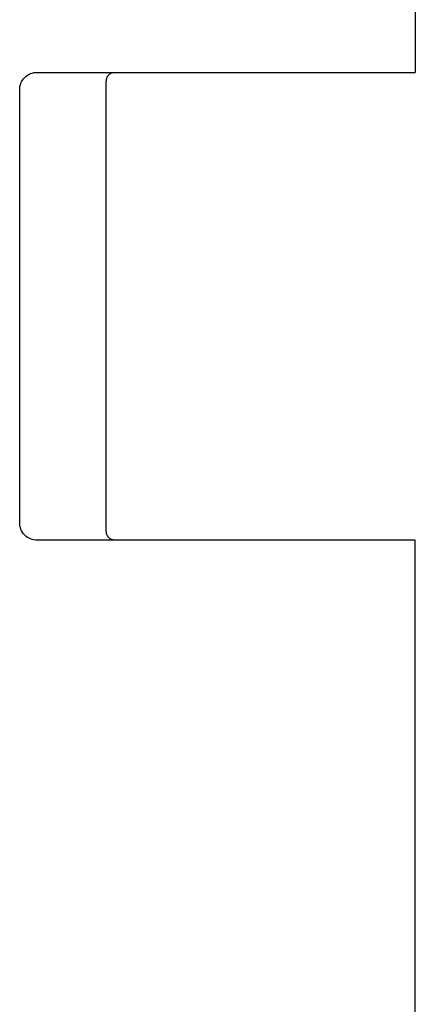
# Model space of a CAD drawing. Header units: millimetres. Extents: x -945 to 1227, y -951 to 1232.
# Tile 127 of 171: x 646 to 714, y 70 to 240. Entities that reach past the tile are written whole.
import ezdxf

# ---------------------------------------------------------------- set-up
doc = ezdxf.new("R2010")
doc.units = ezdxf.units.MM

msp = doc.modelspace()

# ---------------------------------------------------------------- linework, layer by layer
at = {"color": 7, "linetype": 'Continuous', "lineweight": 25}
for p, q in [((714.419, 414.272), (714.419, 231.289)), ((648.919, 231.289), (714.419, 231.289)), ((660.919, 151.789), (660.919, 229.789)), ((645.919, 153.289), (645.919, 228.289)), ((714.419, 150.289), (648.919, 150.289)), ((714.419, -134.193), (714.419, 150.289))]:
    msp.add_line(p, q, dxfattribs=at)
for points, knots in [([(645.919, 228.289), (645.919, 228.643), (645.983, 229.024), (646.276, 229.763), (646.505, 230.118), (647.091, 230.704), (647.445, 230.933), (648.184, 231.225), (648.565, 231.289), (648.919, 231.289)], [0, 0, 0, 0, 0.25, 0.25, 0.5, 0.5, 0.75, 0.75, 1, 1, 1, 1]), ([(660.919, 229.789), (660.92, 229.827), (660.921, 229.903), (660.935, 230.015), (660.956, 230.126), (660.985, 230.235), (661.044, 230.402), (661.156, 230.619), (661.351, 230.857), (661.589, 231.052), (661.828, 231.176), (662.045, 231.246), (662.23, 231.283), (662.356, 231.287), (662.419, 231.289)], [0, 0, 0, 0, 0.0482424, 0.096105, 0.1438626, 0.1917919, 0.2401668, 0.3698799, 0.5000215, 0.629725, 0.7598913, 0.8400349, 0.9196422, 1, 1, 1, 1]), ([(648.919, 150.289), (648.565, 150.289), (648.184, 150.354), (647.445, 150.646), (647.091, 150.875), (646.505, 151.461), (646.276, 151.816), (645.983, 152.554), (645.919, 152.936), (645.919, 153.289)], [0, 0, 0, 0, 0.25, 0.25, 0.5, 0.5, 0.75, 0.75, 1, 1, 1, 1]), ([(662.419, 150.289), (662.381, 150.29), (662.306, 150.292), (662.193, 150.305), (662.083, 150.326), (661.973, 150.356), (661.806, 150.415), (661.589, 150.526), (661.351, 150.721), (661.156, 150.96), (661.033, 151.199), (660.962, 151.415), (660.926, 151.601), (660.921, 151.726), (660.919, 151.789)], [0, 0, 0, 0, 0.0482498, 0.0961194, 0.1438838, 0.1918194, 0.2402, 0.3699246, 0.5000702, 0.6297697, 0.7599246, 0.8400583, 0.9196543, 1, 1, 1, 1])]:
    msp.add_open_spline(points, degree=3, knots=knots, dxfattribs=at)

doc.saveas('drawing.dxf')
